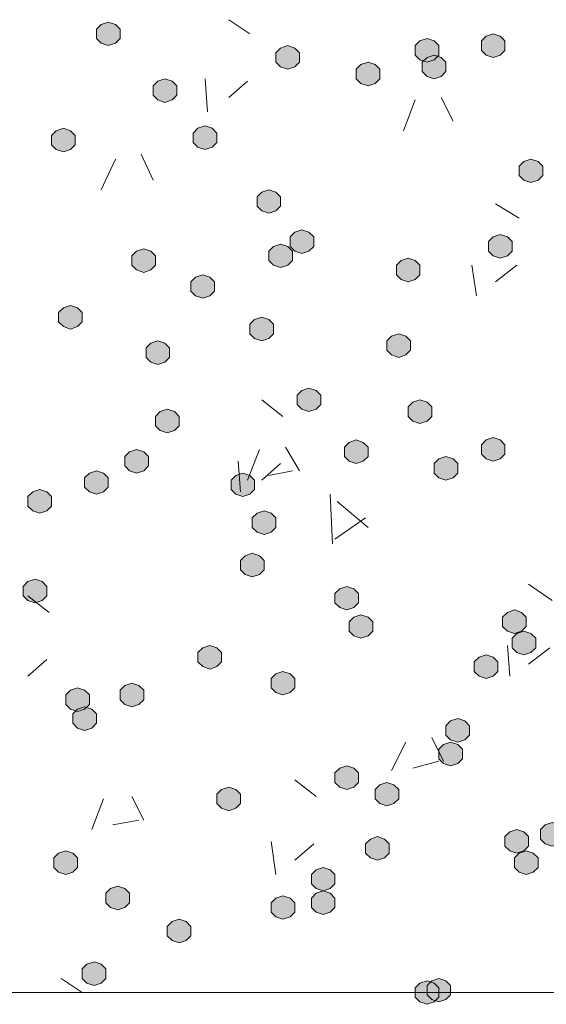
# Model space of a CAD drawing. Header units: millimetres. Extents: x 1527433 to 14789979, y -245576 to 11310.
# Tile 31 of 135: x 1947173 to 1947645, y -64466 to -63583. Entities that reach past the tile are written whole.
import ezdxf

# ---------------------------------------------------------------- set-up
doc = ezdxf.new("R2010")
doc.units = ezdxf.units.MM

msp = doc.modelspace()

# ---------------------------------------------------------------- hatches: boundary and pattern name
h = msp.add_hatch(color=7)
h.dxf.hatch_style = 2
h.paths.add_polyline_path([(1947252.1, -63585.545), (1947245.75, -63587.662), (1947241.517, -63591.895), (1947241.517, -63600.362), (1947245.75, -63604.595), (1947252.1, -63606.712), (1947258.45, -63604.595), (1947262.683, -63600.362), (1947262.683, -63591.895), (1947258.45, -63587.662)])
h = msp.add_hatch(color=7)
h.dxf.hatch_style = 2
h.paths.add_polyline_path([(1947537.85, -63600.362), (1947531.5, -63602.479), (1947527.267, -63606.712), (1947527.267, -63615.179), (1947531.5, -63619.412), (1947537.85, -63621.529), (1947544.2, -63619.412), (1947548.433, -63615.179), (1947548.433, -63606.712), (1947544.2, -63602.479)])
h = msp.add_hatch(color=7)
h.dxf.hatch_style = 2
h.paths.add_polyline_path([(1947597.117, -63596.129), (1947590.767, -63598.245), (1947586.533, -63602.479), (1947586.533, -63610.945), (1947590.767, -63615.179), (1947597.117, -63617.295), (1947603.467, -63615.179), (1947607.7, -63610.945), (1947607.7, -63602.479), (1947603.467, -63598.245)])
h = msp.add_hatch(color=7)
h.dxf.hatch_style = 2
h.paths.add_polyline_path([(1947412.967, -63606.712), (1947406.617, -63608.829), (1947402.383, -63613.062), (1947402.383, -63621.529), (1947406.617, -63625.762), (1947412.967, -63627.879), (1947419.317, -63625.762), (1947423.55, -63621.529), (1947423.55, -63613.062), (1947419.317, -63608.829)])
h = msp.add_hatch(color=7)
h.dxf.hatch_style = 2
h.paths.add_polyline_path([(1947544.2, -63615.179), (1947537.85, -63617.295), (1947533.617, -63621.529), (1947533.617, -63629.995), (1947537.85, -63634.229), (1947544.2, -63636.345), (1947550.55, -63634.229), (1947554.783, -63629.995), (1947554.783, -63621.529), (1947550.55, -63617.295)])
h = msp.add_hatch(color=7)
h.dxf.hatch_style = 2
h.paths.add_polyline_path([(1947484.933, -63621.529), (1947478.583, -63623.645), (1947474.35, -63627.879), (1947474.35, -63636.345), (1947478.583, -63640.579), (1947484.933, -63642.695), (1947491.283, -63640.579), (1947495.517, -63636.345), (1947495.517, -63627.879), (1947491.283, -63623.645)])
h = msp.add_hatch(color=7)
h.dxf.hatch_style = 2
h.paths.add_polyline_path([(1947302.9, -63636.345), (1947296.55, -63638.462), (1947292.317, -63642.695), (1947292.317, -63651.162), (1947296.55, -63655.395), (1947302.9, -63657.512), (1947309.25, -63655.395), (1947313.483, -63651.162), (1947313.483, -63642.695), (1947309.25, -63638.462)])
h = msp.add_hatch(color=7)
h.dxf.hatch_style = 2
h.paths.add_polyline_path([(1947211.883, -63680.795), (1947205.533, -63682.912), (1947201.3, -63687.145), (1947201.3, -63695.612), (1947205.533, -63699.845), (1947211.883, -63701.962), (1947218.233, -63699.845), (1947222.467, -63695.612), (1947222.467, -63687.145), (1947218.233, -63682.912)])
h = msp.add_hatch(color=7)
h.dxf.hatch_style = 2
h.paths.add_polyline_path([(1947338.883, -63678.679), (1947332.533, -63680.795), (1947328.3, -63685.029), (1947328.3, -63693.495), (1947332.533, -63697.729), (1947338.883, -63699.845), (1947345.233, -63697.729), (1947349.467, -63693.495), (1947349.467, -63685.029), (1947345.233, -63680.795)])
h = msp.add_hatch(color=7)
h.dxf.hatch_style = 2
h.paths.add_polyline_path([(1947630.983, -63708.312), (1947624.633, -63710.429), (1947620.4, -63714.662), (1947620.4, -63723.129), (1947624.633, -63727.362), (1947630.983, -63729.479), (1947637.333, -63727.362), (1947641.567, -63723.129), (1947641.567, -63714.662), (1947637.333, -63710.429)])
h = msp.add_hatch(color=7)
h.dxf.hatch_style = 2
h.paths.add_polyline_path([(1947396.033, -63735.829), (1947389.683, -63737.945), (1947385.45, -63742.179), (1947385.45, -63750.645), (1947389.683, -63754.879), (1947396.033, -63756.995), (1947402.383, -63754.879), (1947406.617, -63750.645), (1947406.617, -63742.179), (1947402.383, -63737.945)])
h = msp.add_hatch(color=7)
h.dxf.hatch_style = 2
h.paths.add_polyline_path([(1947425.667, -63771.812), (1947419.317, -63773.929), (1947415.083, -63778.162), (1947415.083, -63786.629), (1947419.317, -63790.862), (1947425.667, -63792.979), (1947432.017, -63790.862), (1947436.25, -63786.629), (1947436.25, -63778.162), (1947432.017, -63773.929)])
h = msp.add_hatch(color=7)
h.dxf.hatch_style = 2
h.paths.add_polyline_path([(1947603.467, -63776.045), (1947597.117, -63778.162), (1947592.883, -63782.395), (1947592.883, -63790.862), (1947597.117, -63795.095), (1947603.467, -63797.212), (1947609.817, -63795.095), (1947614.05, -63790.862), (1947614.05, -63782.395), (1947609.817, -63778.162)])
h = msp.add_hatch(color=7)
h.dxf.hatch_style = 2
h.paths.add_polyline_path([(1947283.85, -63788.745), (1947277.5, -63790.862), (1947273.267, -63795.095), (1947273.267, -63803.562), (1947277.5, -63807.795), (1947283.85, -63809.912), (1947290.2, -63807.795), (1947294.433, -63803.562), (1947294.433, -63795.095), (1947290.2, -63790.862)])
h = msp.add_hatch(color=7)
h.dxf.hatch_style = 2
h.paths.add_polyline_path([(1947406.617, -63784.512), (1947400.267, -63786.629), (1947396.033, -63790.862), (1947396.033, -63799.329), (1947400.267, -63803.562), (1947406.617, -63805.679), (1947412.967, -63803.562), (1947417.2, -63799.329), (1947417.2, -63790.862), (1947412.967, -63786.629)])
h = msp.add_hatch(color=7)
h.dxf.hatch_style = 2
h.paths.add_polyline_path([(1947520.917, -63797.212), (1947514.567, -63799.329), (1947510.333, -63803.562), (1947510.333, -63812.029), (1947514.567, -63816.262), (1947520.917, -63818.379), (1947527.267, -63816.262), (1947531.5, -63812.029), (1947531.5, -63803.562), (1947527.267, -63799.329)])
h = msp.add_hatch(color=7)
h.dxf.hatch_style = 2
h.paths.add_polyline_path([(1947336.767, -63812.029), (1947330.417, -63814.145), (1947326.183, -63818.379), (1947326.183, -63826.845), (1947330.417, -63831.079), (1947336.767, -63833.195), (1947343.117, -63831.079), (1947347.35, -63826.845), (1947347.35, -63818.379), (1947343.117, -63814.145)])
h = msp.add_hatch(color=7)
h.dxf.hatch_style = 2
h.paths.add_polyline_path([(1947218.233, -63839.545), (1947211.883, -63841.662), (1947207.65, -63845.895), (1947207.65, -63854.362), (1947211.883, -63858.595), (1947218.233, -63860.712), (1947224.583, -63858.595), (1947228.817, -63854.362), (1947228.817, -63845.895), (1947224.583, -63841.662)])
h = msp.add_hatch(color=7)
h.dxf.hatch_style = 2
h.paths.add_polyline_path([(1947389.683, -63850.129), (1947383.333, -63852.245), (1947379.1, -63856.479), (1947379.1, -63864.945), (1947383.333, -63869.179), (1947389.683, -63871.295), (1947396.033, -63869.179), (1947400.267, -63864.945), (1947400.267, -63856.479), (1947396.033, -63852.245)])
h = msp.add_hatch(color=7)
h.dxf.hatch_style = 2
h.paths.add_polyline_path([(1947512.45, -63864.945), (1947506.1, -63867.062), (1947501.867, -63871.295), (1947501.867, -63879.762), (1947506.1, -63883.995), (1947512.45, -63886.112), (1947518.8, -63883.995), (1947523.033, -63879.762), (1947523.033, -63871.295), (1947518.8, -63867.062)])
h = msp.add_hatch(color=7)
h.dxf.hatch_style = 2
h.paths.add_polyline_path([(1947296.55, -63871.295), (1947290.2, -63873.412), (1947285.967, -63877.645), (1947285.967, -63886.112), (1947290.2, -63890.345), (1947296.55, -63892.462), (1947302.9, -63890.345), (1947307.133, -63886.112), (1947307.133, -63877.645), (1947302.9, -63873.412)])
h = msp.add_hatch(color=7)
h.dxf.hatch_style = 2
h.paths.add_polyline_path([(1947432.017, -63913.629), (1947425.667, -63915.745), (1947421.433, -63919.979), (1947421.433, -63928.445), (1947425.667, -63932.679), (1947432.017, -63934.795), (1947438.367, -63932.679), (1947442.6, -63928.445), (1947442.6, -63919.979), (1947438.367, -63915.745)])
h = msp.add_hatch(color=7)
h.dxf.hatch_style = 2
h.paths.add_polyline_path([(1947531.5, -63924.212), (1947525.15, -63926.329), (1947520.917, -63930.562), (1947520.917, -63939.029), (1947525.15, -63943.262), (1947531.5, -63945.379), (1947537.85, -63943.262), (1947542.083, -63939.029), (1947542.083, -63930.562), (1947537.85, -63926.329)])
h = msp.add_hatch(color=7)
h.dxf.hatch_style = 2
h.paths.add_polyline_path([(1947305.017, -63932.679), (1947298.667, -63934.795), (1947294.433, -63939.029), (1947294.433, -63947.495), (1947298.667, -63951.729), (1947305.017, -63953.845), (1947311.367, -63951.729), (1947315.6, -63947.495), (1947315.6, -63939.029), (1947311.367, -63934.795)])
h = msp.add_hatch(color=7)
h.dxf.hatch_style = 2
h.paths.add_polyline_path([(1947474.35, -63960.195), (1947468, -63962.312), (1947463.767, -63966.545), (1947463.767, -63975.012), (1947468, -63979.245), (1947474.35, -63981.362), (1947480.7, -63979.245), (1947484.933, -63975.012), (1947484.933, -63966.545), (1947480.7, -63962.312)])
h = msp.add_hatch(color=7)
h.dxf.hatch_style = 2
h.paths.add_polyline_path([(1947597.117, -63958.079), (1947590.767, -63960.195), (1947586.533, -63964.429), (1947586.533, -63972.895), (1947590.767, -63977.129), (1947597.117, -63979.245), (1947603.467, -63977.129), (1947607.7, -63972.895), (1947607.7, -63964.429), (1947603.467, -63960.195)])
h = msp.add_hatch(color=7)
h.dxf.hatch_style = 2
h.paths.add_polyline_path([(1947277.5, -63968.662), (1947271.15, -63970.779), (1947266.917, -63975.012), (1947266.917, -63983.479), (1947271.15, -63987.712), (1947277.5, -63989.829), (1947283.85, -63987.712), (1947288.083, -63983.479), (1947288.083, -63975.012), (1947283.85, -63970.779)])
h = msp.add_hatch(color=7)
h.dxf.hatch_style = 2
h.paths.add_polyline_path([(1947554.783, -63975.012), (1947548.433, -63977.129), (1947544.2, -63981.362), (1947544.2, -63989.829), (1947548.433, -63994.062), (1947554.783, -63996.179), (1947561.133, -63994.062), (1947565.367, -63989.829), (1947565.367, -63981.362), (1947561.133, -63977.129)])
h = msp.add_hatch(color=7)
h.dxf.hatch_style = 2
h.paths.add_polyline_path([(1947241.517, -63987.712), (1947235.167, -63989.829), (1947230.933, -63994.062), (1947230.933, -64002.529), (1947235.167, -64006.762), (1947241.517, -64008.879), (1947247.867, -64006.762), (1947252.1, -64002.529), (1947252.1, -63994.062), (1947247.867, -63989.829)])
h = msp.add_hatch(color=7)
h.dxf.hatch_style = 2
h.paths.add_polyline_path([(1947372.75, -63989.829), (1947366.4, -63991.945), (1947362.167, -63996.179), (1947362.167, -64004.645), (1947366.4, -64008.879), (1947372.75, -64010.995), (1947379.1, -64008.879), (1947383.333, -64004.645), (1947383.333, -63996.179), (1947379.1, -63991.945)])
h = msp.add_hatch(color=7)
h.dxf.hatch_style = 2
h.paths.add_polyline_path([(1947190.717, -64004.645), (1947184.367, -64006.762), (1947180.133, -64010.995), (1947180.133, -64019.462), (1947184.367, -64023.695), (1947190.717, -64025.812), (1947197.067, -64023.695), (1947201.3, -64019.462), (1947201.3, -64010.995), (1947197.067, -64006.762)])
h = msp.add_hatch(color=7)
h.dxf.hatch_style = 2
h.paths.add_polyline_path([(1947391.8, -64023.695), (1947385.45, -64025.812), (1947381.217, -64030.045), (1947381.217, -64038.512), (1947385.45, -64042.745), (1947391.8, -64044.862), (1947398.15, -64042.745), (1947402.383, -64038.512), (1947402.383, -64030.045), (1947398.15, -64025.812)])
h = msp.add_hatch(color=7)
h.dxf.hatch_style = 2
h.paths.add_polyline_path([(1947381.217, -64061.795), (1947374.867, -64063.912), (1947370.633, -64068.145), (1947370.633, -64076.612), (1947374.867, -64080.845), (1947381.217, -64082.962), (1947387.567, -64080.845), (1947391.8, -64076.612), (1947391.8, -64068.145), (1947387.567, -64063.912)])
h = msp.add_hatch(color=7)
h.dxf.hatch_style = 2
h.paths.add_polyline_path([(1947186.483, -64085.079), (1947180.133, -64087.195), (1947175.9, -64091.429), (1947175.9, -64099.895), (1947180.133, -64104.129), (1947186.483, -64106.245), (1947192.833, -64104.129), (1947197.067, -64099.895), (1947197.067, -64091.429), (1947192.833, -64087.195)])
h = msp.add_hatch(color=7)
h.dxf.hatch_style = 2
h.paths.add_polyline_path([(1947465.883, -64091.429), (1947459.533, -64093.545), (1947455.3, -64097.779), (1947455.3, -64106.245), (1947459.533, -64110.479), (1947465.883, -64112.595), (1947472.233, -64110.479), (1947476.467, -64106.245), (1947476.467, -64097.779), (1947472.233, -64093.545)])
h = msp.add_hatch(color=7)
h.dxf.hatch_style = 2
h.paths.add_polyline_path([(1947616.167, -64112.595), (1947609.817, -64114.712), (1947605.583, -64118.945), (1947605.583, -64127.412), (1947609.817, -64131.645), (1947616.167, -64133.762), (1947622.517, -64131.645), (1947626.75, -64127.412), (1947626.75, -64118.945), (1947622.517, -64114.712)])
h = msp.add_hatch(color=7)
h.dxf.hatch_style = 2
h.paths.add_polyline_path([(1947478.583, -64116.829), (1947472.233, -64118.945), (1947468, -64123.179), (1947468, -64131.645), (1947472.233, -64135.879), (1947478.583, -64137.995), (1947484.933, -64135.879), (1947489.167, -64131.645), (1947489.167, -64123.179), (1947484.933, -64118.945)])
h = msp.add_hatch(color=7)
h.dxf.hatch_style = 2
h.paths.add_polyline_path([(1947624.633, -64131.645), (1947618.283, -64133.762), (1947614.05, -64137.995), (1947614.05, -64146.462), (1947618.283, -64150.695), (1947624.633, -64152.812), (1947630.983, -64150.695), (1947635.217, -64146.462), (1947635.217, -64137.995), (1947630.983, -64133.762)])
h = msp.add_hatch(color=7)
h.dxf.hatch_style = 2
h.paths.add_polyline_path([(1947343.117, -64144.345), (1947336.767, -64146.462), (1947332.533, -64150.695), (1947332.533, -64159.162), (1947336.767, -64163.395), (1947343.117, -64165.512), (1947349.467, -64163.395), (1947353.7, -64159.162), (1947353.7, -64150.695), (1947349.467, -64146.462)])
h = msp.add_hatch(color=7)
h.dxf.hatch_style = 2
h.paths.add_polyline_path([(1947590.767, -64152.812), (1947584.417, -64154.929), (1947580.183, -64159.162), (1947580.183, -64167.629), (1947584.417, -64171.862), (1947590.767, -64173.979), (1947597.117, -64171.862), (1947601.35, -64167.629), (1947601.35, -64159.162), (1947597.117, -64154.929)])
h = msp.add_hatch(color=7)
h.dxf.hatch_style = 2
h.paths.add_polyline_path([(1947408.733, -64167.629), (1947402.383, -64169.745), (1947398.15, -64173.979), (1947398.15, -64182.445), (1947402.383, -64186.679), (1947408.733, -64188.795), (1947415.083, -64186.679), (1947419.317, -64182.445), (1947419.317, -64173.979), (1947415.083, -64169.745)])
h = msp.add_hatch(color=7)
h.dxf.hatch_style = 2
h.paths.add_polyline_path([(1947224.583, -64182.445), (1947218.233, -64184.562), (1947214, -64188.795), (1947214, -64197.262), (1947218.233, -64201.495), (1947224.583, -64203.612), (1947230.933, -64201.495), (1947235.167, -64197.262), (1947235.167, -64188.795), (1947230.933, -64184.562)])
h = msp.add_hatch(color=7)
h.dxf.hatch_style = 2
h.paths.add_polyline_path([(1947273.267, -64178.212), (1947266.917, -64180.329), (1947262.683, -64184.562), (1947262.683, -64193.029), (1947266.917, -64197.262), (1947273.267, -64199.379), (1947279.617, -64197.262), (1947283.85, -64193.029), (1947283.85, -64184.562), (1947279.617, -64180.329)])
h = msp.add_hatch(color=7)
h.dxf.hatch_style = 2
h.paths.add_polyline_path([(1947230.933, -64199.379), (1947224.583, -64201.495), (1947220.35, -64205.729), (1947220.35, -64214.195), (1947224.583, -64218.429), (1947230.933, -64220.545), (1947237.283, -64218.429), (1947241.517, -64214.195), (1947241.517, -64205.729), (1947237.283, -64201.495)])
h = msp.add_hatch(color=7)
h.dxf.hatch_style = 2
h.paths.add_polyline_path([(1947565.367, -64209.962), (1947559.017, -64212.079), (1947554.783, -64216.312), (1947554.783, -64224.779), (1947559.017, -64229.012), (1947565.367, -64231.129), (1947571.717, -64229.012), (1947575.95, -64224.779), (1947575.95, -64216.312), (1947571.717, -64212.079)])
h = msp.add_hatch(color=7)
h.dxf.hatch_style = 2
h.paths.add_polyline_path([(1947559.017, -64231.129), (1947552.667, -64233.245), (1947548.433, -64237.479), (1947548.433, -64245.945), (1947552.667, -64250.179), (1947559.017, -64252.295), (1947565.367, -64250.179), (1947569.6, -64245.945), (1947569.6, -64237.479), (1947565.367, -64233.245)])
h = msp.add_hatch(color=7)
h.dxf.hatch_style = 2
h.paths.add_polyline_path([(1947465.883, -64252.295), (1947459.533, -64254.412), (1947455.3, -64258.645), (1947455.3, -64267.112), (1947459.533, -64271.345), (1947465.883, -64273.462), (1947472.233, -64271.345), (1947476.467, -64267.112), (1947476.467, -64258.645), (1947472.233, -64254.412)])
h = msp.add_hatch(color=7)
h.dxf.hatch_style = 2
h.paths.add_polyline_path([(1947360.05, -64271.345), (1947353.7, -64273.462), (1947349.467, -64277.695), (1947349.467, -64286.162), (1947353.7, -64290.395), (1947360.05, -64292.512), (1947366.4, -64290.395), (1947370.633, -64286.162), (1947370.633, -64277.695), (1947366.4, -64273.462)])
h = msp.add_hatch(color=7)
h.dxf.hatch_style = 2
h.paths.add_polyline_path([(1947501.867, -64267.112), (1947495.517, -64269.229), (1947491.283, -64273.462), (1947491.283, -64281.929), (1947495.517, -64286.162), (1947501.867, -64288.279), (1947508.217, -64286.162), (1947512.45, -64281.929), (1947512.45, -64273.462), (1947508.217, -64269.229)])
h = msp.add_hatch(color=7)
h.dxf.hatch_style = 2
h.paths.add_polyline_path([(1947618.283, -64309.445), (1947611.933, -64311.562), (1947607.7, -64315.795), (1947607.7, -64324.262), (1947611.933, -64328.495), (1947618.283, -64330.612), (1947624.633, -64328.495), (1947628.867, -64324.262), (1947628.867, -64315.795), (1947624.633, -64311.562)])
h = msp.add_hatch(color=7)
h.dxf.hatch_style = 2
h.paths.add_polyline_path([(1947650.033, -64303.095), (1947643.683, -64305.212), (1947639.45, -64309.445), (1947639.45, -64317.912), (1947643.683, -64322.145), (1947650.033, -64324.262), (1947656.383, -64322.145), (1947660.617, -64317.912), (1947660.617, -64309.445), (1947656.383, -64305.212)])
h = msp.add_hatch(color=7)
h.dxf.hatch_style = 2
h.paths.add_polyline_path([(1947493.4, -64315.795), (1947487.05, -64317.912), (1947482.817, -64322.145), (1947482.817, -64330.612), (1947487.05, -64334.845), (1947493.4, -64336.962), (1947499.75, -64334.845), (1947503.983, -64330.612), (1947503.983, -64322.145), (1947499.75, -64317.912)])
h = msp.add_hatch(color=7)
h.dxf.hatch_style = 2
h.paths.add_polyline_path([(1947214, -64328.495), (1947207.65, -64330.612), (1947203.417, -64334.845), (1947203.417, -64343.312), (1947207.65, -64347.545), (1947214, -64349.662), (1947220.35, -64347.545), (1947224.583, -64343.312), (1947224.583, -64334.845), (1947220.35, -64330.612)])
h = msp.add_hatch(color=7)
h.dxf.hatch_style = 2
h.paths.add_polyline_path([(1947626.75, -64328.495), (1947620.4, -64330.612), (1947616.167, -64334.845), (1947616.167, -64343.312), (1947620.4, -64347.545), (1947626.75, -64349.662), (1947633.1, -64347.545), (1947637.333, -64343.312), (1947637.333, -64334.845), (1947633.1, -64330.612)])
h = msp.add_hatch(color=7)
h.dxf.hatch_style = 2
h.paths.add_polyline_path([(1947444.717, -64343.312), (1947438.367, -64345.429), (1947434.133, -64349.662), (1947434.133, -64358.129), (1947438.367, -64362.362), (1947444.717, -64364.479), (1947451.067, -64362.362), (1947455.3, -64358.129), (1947455.3, -64349.662), (1947451.067, -64345.429)])
h = msp.add_hatch(color=7)
h.dxf.hatch_style = 2
h.paths.add_polyline_path([(1947260.567, -64360.245), (1947254.217, -64362.362), (1947249.983, -64366.595), (1947249.983, -64375.062), (1947254.217, -64379.295), (1947260.567, -64381.412), (1947266.917, -64379.295), (1947271.15, -64375.062), (1947271.15, -64366.595), (1947266.917, -64362.362)])
h = msp.add_hatch(color=7)
h.dxf.hatch_style = 2
h.paths.add_polyline_path([(1947408.733, -64368.712), (1947402.383, -64370.829), (1947398.15, -64375.062), (1947398.15, -64383.529), (1947402.383, -64387.762), (1947408.733, -64389.879), (1947415.083, -64387.762), (1947419.317, -64383.529), (1947419.317, -64375.062), (1947415.083, -64370.829)])
h = msp.add_hatch(color=7)
h.dxf.hatch_style = 2
h.paths.add_polyline_path([(1947444.717, -64364.479), (1947438.367, -64366.595), (1947434.133, -64370.829), (1947434.133, -64379.295), (1947438.367, -64383.529), (1947444.717, -64385.645), (1947451.067, -64383.529), (1947455.3, -64379.295), (1947455.3, -64370.829), (1947451.067, -64366.595)])
h = msp.add_hatch(color=7)
h.dxf.hatch_style = 2
h.paths.add_polyline_path([(1947315.6, -64389.879), (1947309.25, -64391.995), (1947305.017, -64396.229), (1947305.017, -64404.695), (1947309.25, -64408.929), (1947315.6, -64411.045), (1947321.95, -64408.929), (1947326.183, -64404.695), (1947326.183, -64396.229), (1947321.95, -64391.995)])
h = msp.add_hatch(color=7)
h.dxf.hatch_style = 2
h.paths.add_polyline_path([(1947239.4, -64427.979), (1947233.05, -64430.095), (1947228.817, -64434.329), (1947228.817, -64442.795), (1947233.05, -64447.029), (1947239.4, -64449.145), (1947245.75, -64447.029), (1947249.983, -64442.795), (1947249.983, -64434.329), (1947245.75, -64430.095)])
h = msp.add_hatch(color=7)
h.dxf.hatch_style = 2
h.paths.add_polyline_path([(1947537.85, -64444.912), (1947531.5, -64447.029), (1947527.267, -64451.262), (1947527.267, -64459.729), (1947531.5, -64463.962), (1947537.85, -64466.079), (1947544.2, -64463.962), (1947548.433, -64459.729), (1947548.433, -64451.262), (1947544.2, -64447.029)])
h = msp.add_hatch(color=7)
h.dxf.hatch_style = 2
h.paths.add_polyline_path([(1947548.433, -64442.795), (1947542.083, -64444.912), (1947537.85, -64449.145), (1947537.85, -64457.612), (1947542.083, -64461.845), (1947548.433, -64463.962), (1947554.783, -64461.845), (1947559.017, -64457.612), (1947559.017, -64449.145), (1947554.783, -64444.912)])

# ---------------------------------------------------------------- linework, layer by layer
at = {"color": 7, "lineweight": 0}
for points in [[(1947252.1, -63585.545), (1947245.75, -63587.662), (1947241.517, -63591.895), (1947241.517, -63600.362), (1947245.75, -63604.595), (1947252.1, -63606.712), (1947258.45, -63604.595), (1947262.683, -63600.362), (1947262.683, -63591.895), (1947258.45, -63587.662)], [(1947537.85, -63600.362), (1947531.5, -63602.479), (1947527.267, -63606.712), (1947527.267, -63615.179), (1947531.5, -63619.412), (1947537.85, -63621.529), (1947544.2, -63619.412), (1947548.433, -63615.179), (1947548.433, -63606.712), (1947544.2, -63602.479)], [(1947597.117, -63596.129), (1947590.767, -63598.245), (1947586.533, -63602.479), (1947586.533, -63610.945), (1947590.767, -63615.179), (1947597.117, -63617.295), (1947603.467, -63615.179), (1947607.7, -63610.945), (1947607.7, -63602.479), (1947603.467, -63598.245)], [(1947412.967, -63606.712), (1947406.617, -63608.829), (1947402.383, -63613.062), (1947402.383, -63621.529), (1947406.617, -63625.762), (1947412.967, -63627.879), (1947419.317, -63625.762), (1947423.55, -63621.529), (1947423.55, -63613.062), (1947419.317, -63608.829)], [(1947544.2, -63615.179), (1947537.85, -63617.295), (1947533.617, -63621.529), (1947533.617, -63629.995), (1947537.85, -63634.229), (1947544.2, -63636.345), (1947550.55, -63634.229), (1947554.783, -63629.995), (1947554.783, -63621.529), (1947550.55, -63617.295)], [(1947484.933, -63621.529), (1947478.583, -63623.645), (1947474.35, -63627.879), (1947474.35, -63636.345), (1947478.583, -63640.579), (1947484.933, -63642.695), (1947491.283, -63640.579), (1947495.517, -63636.345), (1947495.517, -63627.879), (1947491.283, -63623.645)], [(1947302.9, -63636.345), (1947296.55, -63638.462), (1947292.317, -63642.695), (1947292.317, -63651.162), (1947296.55, -63655.395), (1947302.9, -63657.512), (1947309.25, -63655.395), (1947313.483, -63651.162), (1947313.483, -63642.695), (1947309.25, -63638.462)], [(1947211.883, -63680.795), (1947205.533, -63682.912), (1947201.3, -63687.145), (1947201.3, -63695.612), (1947205.533, -63699.845), (1947211.883, -63701.962), (1947218.233, -63699.845), (1947222.467, -63695.612), (1947222.467, -63687.145), (1947218.233, -63682.912)], [(1947338.883, -63678.679), (1947332.533, -63680.795), (1947328.3, -63685.029), (1947328.3, -63693.495), (1947332.533, -63697.729), (1947338.883, -63699.845), (1947345.233, -63697.729), (1947349.467, -63693.495), (1947349.467, -63685.029), (1947345.233, -63680.795)], [(1947630.983, -63708.312), (1947624.633, -63710.429), (1947620.4, -63714.662), (1947620.4, -63723.129), (1947624.633, -63727.362), (1947630.983, -63729.479), (1947637.333, -63727.362), (1947641.567, -63723.129), (1947641.567, -63714.662), (1947637.333, -63710.429)], [(1947396.033, -63735.829), (1947389.683, -63737.945), (1947385.45, -63742.179), (1947385.45, -63750.645), (1947389.683, -63754.879), (1947396.033, -63756.995), (1947402.383, -63754.879), (1947406.617, -63750.645), (1947406.617, -63742.179), (1947402.383, -63737.945)], [(1947425.667, -63771.812), (1947419.317, -63773.929), (1947415.083, -63778.162), (1947415.083, -63786.629), (1947419.317, -63790.862), (1947425.667, -63792.979), (1947432.017, -63790.862), (1947436.25, -63786.629), (1947436.25, -63778.162), (1947432.017, -63773.929)], [(1947603.467, -63776.045), (1947597.117, -63778.162), (1947592.883, -63782.395), (1947592.883, -63790.862), (1947597.117, -63795.095), (1947603.467, -63797.212), (1947609.817, -63795.095), (1947614.05, -63790.862), (1947614.05, -63782.395), (1947609.817, -63778.162)], [(1947283.85, -63788.745), (1947277.5, -63790.862), (1947273.267, -63795.095), (1947273.267, -63803.562), (1947277.5, -63807.795), (1947283.85, -63809.912), (1947290.2, -63807.795), (1947294.433, -63803.562), (1947294.433, -63795.095), (1947290.2, -63790.862)], [(1947406.617, -63784.512), (1947400.267, -63786.629), (1947396.033, -63790.862), (1947396.033, -63799.329), (1947400.267, -63803.562), (1947406.617, -63805.679), (1947412.967, -63803.562), (1947417.2, -63799.329), (1947417.2, -63790.862), (1947412.967, -63786.629)], [(1947520.917, -63797.212), (1947514.567, -63799.329), (1947510.333, -63803.562), (1947510.333, -63812.029), (1947514.567, -63816.262), (1947520.917, -63818.379), (1947527.267, -63816.262), (1947531.5, -63812.029), (1947531.5, -63803.562), (1947527.267, -63799.329)], [(1947336.767, -63812.029), (1947330.417, -63814.145), (1947326.183, -63818.379), (1947326.183, -63826.845), (1947330.417, -63831.079), (1947336.767, -63833.195), (1947343.117, -63831.079), (1947347.35, -63826.845), (1947347.35, -63818.379), (1947343.117, -63814.145)], [(1947218.233, -63839.545), (1947211.883, -63841.662), (1947207.65, -63845.895), (1947207.65, -63854.362), (1947211.883, -63858.595), (1947218.233, -63860.712), (1947224.583, -63858.595), (1947228.817, -63854.362), (1947228.817, -63845.895), (1947224.583, -63841.662)], [(1947389.683, -63850.129), (1947383.333, -63852.245), (1947379.1, -63856.479), (1947379.1, -63864.945), (1947383.333, -63869.179), (1947389.683, -63871.295), (1947396.033, -63869.179), (1947400.267, -63864.945), (1947400.267, -63856.479), (1947396.033, -63852.245)], [(1947512.45, -63864.945), (1947506.1, -63867.062), (1947501.867, -63871.295), (1947501.867, -63879.762), (1947506.1, -63883.995), (1947512.45, -63886.112), (1947518.8, -63883.995), (1947523.033, -63879.762), (1947523.033, -63871.295), (1947518.8, -63867.062)], [(1947296.55, -63871.295), (1947290.2, -63873.412), (1947285.967, -63877.645), (1947285.967, -63886.112), (1947290.2, -63890.345), (1947296.55, -63892.462), (1947302.9, -63890.345), (1947307.133, -63886.112), (1947307.133, -63877.645), (1947302.9, -63873.412)], [(1947432.017, -63913.629), (1947425.667, -63915.745), (1947421.433, -63919.979), (1947421.433, -63928.445), (1947425.667, -63932.679), (1947432.017, -63934.795), (1947438.367, -63932.679), (1947442.6, -63928.445), (1947442.6, -63919.979), (1947438.367, -63915.745)], [(1947531.5, -63924.212), (1947525.15, -63926.329), (1947520.917, -63930.562), (1947520.917, -63939.029), (1947525.15, -63943.262), (1947531.5, -63945.379), (1947537.85, -63943.262), (1947542.083, -63939.029), (1947542.083, -63930.562), (1947537.85, -63926.329)], [(1947305.017, -63932.679), (1947298.667, -63934.795), (1947294.433, -63939.029), (1947294.433, -63947.495), (1947298.667, -63951.729), (1947305.017, -63953.845), (1947311.367, -63951.729), (1947315.6, -63947.495), (1947315.6, -63939.029), (1947311.367, -63934.795)], [(1947474.35, -63960.195), (1947468, -63962.312), (1947463.767, -63966.545), (1947463.767, -63975.012), (1947468, -63979.245), (1947474.35, -63981.362), (1947480.7, -63979.245), (1947484.933, -63975.012), (1947484.933, -63966.545), (1947480.7, -63962.312)], [(1947597.117, -63958.079), (1947590.767, -63960.195), (1947586.533, -63964.429), (1947586.533, -63972.895), (1947590.767, -63977.129), (1947597.117, -63979.245), (1947603.467, -63977.129), (1947607.7, -63972.895), (1947607.7, -63964.429), (1947603.467, -63960.195)], [(1947277.5, -63968.662), (1947271.15, -63970.779), (1947266.917, -63975.012), (1947266.917, -63983.479), (1947271.15, -63987.712), (1947277.5, -63989.829), (1947283.85, -63987.712), (1947288.083, -63983.479), (1947288.083, -63975.012), (1947283.85, -63970.779)], [(1947554.783, -63975.012), (1947548.433, -63977.129), (1947544.2, -63981.362), (1947544.2, -63989.829), (1947548.433, -63994.062), (1947554.783, -63996.179), (1947561.133, -63994.062), (1947565.367, -63989.829), (1947565.367, -63981.362), (1947561.133, -63977.129)], [(1947241.517, -63987.712), (1947235.167, -63989.829), (1947230.933, -63994.062), (1947230.933, -64002.529), (1947235.167, -64006.762), (1947241.517, -64008.879), (1947247.867, -64006.762), (1947252.1, -64002.529), (1947252.1, -63994.062), (1947247.867, -63989.829)], [(1947372.75, -63989.829), (1947366.4, -63991.945), (1947362.167, -63996.179), (1947362.167, -64004.645), (1947366.4, -64008.879), (1947372.75, -64010.995), (1947379.1, -64008.879), (1947383.333, -64004.645), (1947383.333, -63996.179), (1947379.1, -63991.945)], [(1947190.717, -64004.645), (1947184.367, -64006.762), (1947180.133, -64010.995), (1947180.133, -64019.462), (1947184.367, -64023.695), (1947190.717, -64025.812), (1947197.067, -64023.695), (1947201.3, -64019.462), (1947201.3, -64010.995), (1947197.067, -64006.762)], [(1947391.8, -64023.695), (1947385.45, -64025.812), (1947381.217, -64030.045), (1947381.217, -64038.512), (1947385.45, -64042.745), (1947391.8, -64044.862), (1947398.15, -64042.745), (1947402.383, -64038.512), (1947402.383, -64030.045), (1947398.15, -64025.812)], [(1947381.217, -64061.795), (1947374.867, -64063.912), (1947370.633, -64068.145), (1947370.633, -64076.612), (1947374.867, -64080.845), (1947381.217, -64082.962), (1947387.567, -64080.845), (1947391.8, -64076.612), (1947391.8, -64068.145), (1947387.567, -64063.912)], [(1947186.483, -64085.079), (1947180.133, -64087.195), (1947175.9, -64091.429), (1947175.9, -64099.895), (1947180.133, -64104.129), (1947186.483, -64106.245), (1947192.833, -64104.129), (1947197.067, -64099.895), (1947197.067, -64091.429), (1947192.833, -64087.195)], [(1947465.883, -64091.429), (1947459.533, -64093.545), (1947455.3, -64097.779), (1947455.3, -64106.245), (1947459.533, -64110.479), (1947465.883, -64112.595), (1947472.233, -64110.479), (1947476.467, -64106.245), (1947476.467, -64097.779), (1947472.233, -64093.545)], [(1947616.167, -64112.595), (1947609.817, -64114.712), (1947605.583, -64118.945), (1947605.583, -64127.412), (1947609.817, -64131.645), (1947616.167, -64133.762), (1947622.517, -64131.645), (1947626.75, -64127.412), (1947626.75, -64118.945), (1947622.517, -64114.712)], [(1947478.583, -64116.829), (1947472.233, -64118.945), (1947468, -64123.179), (1947468, -64131.645), (1947472.233, -64135.879), (1947478.583, -64137.995), (1947484.933, -64135.879), (1947489.167, -64131.645), (1947489.167, -64123.179), (1947484.933, -64118.945)], [(1947624.633, -64131.645), (1947618.283, -64133.762), (1947614.05, -64137.995), (1947614.05, -64146.462), (1947618.283, -64150.695), (1947624.633, -64152.812), (1947630.983, -64150.695), (1947635.217, -64146.462), (1947635.217, -64137.995), (1947630.983, -64133.762)], [(1947343.117, -64144.345), (1947336.767, -64146.462), (1947332.533, -64150.695), (1947332.533, -64159.162), (1947336.767, -64163.395), (1947343.117, -64165.512), (1947349.467, -64163.395), (1947353.7, -64159.162), (1947353.7, -64150.695), (1947349.467, -64146.462)], [(1947590.767, -64152.812), (1947584.417, -64154.929), (1947580.183, -64159.162), (1947580.183, -64167.629), (1947584.417, -64171.862), (1947590.767, -64173.979), (1947597.117, -64171.862), (1947601.35, -64167.629), (1947601.35, -64159.162), (1947597.117, -64154.929)], [(1947408.733, -64167.629), (1947402.383, -64169.745), (1947398.15, -64173.979), (1947398.15, -64182.445), (1947402.383, -64186.679), (1947408.733, -64188.795), (1947415.083, -64186.679), (1947419.317, -64182.445), (1947419.317, -64173.979), (1947415.083, -64169.745)], [(1947224.583, -64182.445), (1947218.233, -64184.562), (1947214, -64188.795), (1947214, -64197.262), (1947218.233, -64201.495), (1947224.583, -64203.612), (1947230.933, -64201.495), (1947235.167, -64197.262), (1947235.167, -64188.795), (1947230.933, -64184.562)], [(1947273.267, -64178.212), (1947266.917, -64180.329), (1947262.683, -64184.562), (1947262.683, -64193.029), (1947266.917, -64197.262), (1947273.267, -64199.379), (1947279.617, -64197.262), (1947283.85, -64193.029), (1947283.85, -64184.562), (1947279.617, -64180.329)], [(1947230.933, -64199.379), (1947224.583, -64201.495), (1947220.35, -64205.729), (1947220.35, -64214.195), (1947224.583, -64218.429), (1947230.933, -64220.545), (1947237.283, -64218.429), (1947241.517, -64214.195), (1947241.517, -64205.729), (1947237.283, -64201.495)], [(1947565.367, -64209.962), (1947559.017, -64212.079), (1947554.783, -64216.312), (1947554.783, -64224.779), (1947559.017, -64229.012), (1947565.367, -64231.129), (1947571.717, -64229.012), (1947575.95, -64224.779), (1947575.95, -64216.312), (1947571.717, -64212.079)], [(1947559.017, -64231.129), (1947552.667, -64233.245), (1947548.433, -64237.479), (1947548.433, -64245.945), (1947552.667, -64250.179), (1947559.017, -64252.295), (1947565.367, -64250.179), (1947569.6, -64245.945), (1947569.6, -64237.479), (1947565.367, -64233.245)], [(1947465.883, -64252.295), (1947459.533, -64254.412), (1947455.3, -64258.645), (1947455.3, -64267.112), (1947459.533, -64271.345), (1947465.883, -64273.462), (1947472.233, -64271.345), (1947476.467, -64267.112), (1947476.467, -64258.645), (1947472.233, -64254.412)], [(1947360.05, -64271.345), (1947353.7, -64273.462), (1947349.467, -64277.695), (1947349.467, -64286.162), (1947353.7, -64290.395), (1947360.05, -64292.512), (1947366.4, -64290.395), (1947370.633, -64286.162), (1947370.633, -64277.695), (1947366.4, -64273.462)], [(1947501.867, -64267.112), (1947495.517, -64269.229), (1947491.283, -64273.462), (1947491.283, -64281.929), (1947495.517, -64286.162), (1947501.867, -64288.279), (1947508.217, -64286.162), (1947512.45, -64281.929), (1947512.45, -64273.462), (1947508.217, -64269.229)], [(1947618.283, -64309.445), (1947611.933, -64311.562), (1947607.7, -64315.795), (1947607.7, -64324.262), (1947611.933, -64328.495), (1947618.283, -64330.612), (1947624.633, -64328.495), (1947628.867, -64324.262), (1947628.867, -64315.795), (1947624.633, -64311.562)], [(1947650.033, -64303.095), (1947643.683, -64305.212), (1947639.45, -64309.445), (1947639.45, -64317.912), (1947643.683, -64322.145), (1947650.033, -64324.262), (1947656.383, -64322.145), (1947660.617, -64317.912), (1947660.617, -64309.445), (1947656.383, -64305.212)], [(1947493.4, -64315.795), (1947487.05, -64317.912), (1947482.817, -64322.145), (1947482.817, -64330.612), (1947487.05, -64334.845), (1947493.4, -64336.962), (1947499.75, -64334.845), (1947503.983, -64330.612), (1947503.983, -64322.145), (1947499.75, -64317.912)], [(1947214, -64328.495), (1947207.65, -64330.612), (1947203.417, -64334.845), (1947203.417, -64343.312), (1947207.65, -64347.545), (1947214, -64349.662), (1947220.35, -64347.545), (1947224.583, -64343.312), (1947224.583, -64334.845), (1947220.35, -64330.612)], [(1947626.75, -64328.495), (1947620.4, -64330.612), (1947616.167, -64334.845), (1947616.167, -64343.312), (1947620.4, -64347.545), (1947626.75, -64349.662), (1947633.1, -64347.545), (1947637.333, -64343.312), (1947637.333, -64334.845), (1947633.1, -64330.612)], [(1947444.717, -64343.312), (1947438.367, -64345.429), (1947434.133, -64349.662), (1947434.133, -64358.129), (1947438.367, -64362.362), (1947444.717, -64364.479), (1947451.067, -64362.362), (1947455.3, -64358.129), (1947455.3, -64349.662), (1947451.067, -64345.429)], [(1947260.567, -64360.245), (1947254.217, -64362.362), (1947249.983, -64366.595), (1947249.983, -64375.062), (1947254.217, -64379.295), (1947260.567, -64381.412), (1947266.917, -64379.295), (1947271.15, -64375.062), (1947271.15, -64366.595), (1947266.917, -64362.362)], [(1947408.733, -64368.712), (1947402.383, -64370.829), (1947398.15, -64375.062), (1947398.15, -64383.529), (1947402.383, -64387.762), (1947408.733, -64389.879), (1947415.083, -64387.762), (1947419.317, -64383.529), (1947419.317, -64375.062), (1947415.083, -64370.829)], [(1947444.717, -64364.479), (1947438.367, -64366.595), (1947434.133, -64370.829), (1947434.133, -64379.295), (1947438.367, -64383.529), (1947444.717, -64385.645), (1947451.067, -64383.529), (1947455.3, -64379.295), (1947455.3, -64370.829), (1947451.067, -64366.595)], [(1947315.6, -64389.879), (1947309.25, -64391.995), (1947305.017, -64396.229), (1947305.017, -64404.695), (1947309.25, -64408.929), (1947315.6, -64411.045), (1947321.95, -64408.929), (1947326.183, -64404.695), (1947326.183, -64396.229), (1947321.95, -64391.995)], [(1947239.4, -64427.979), (1947233.05, -64430.095), (1947228.817, -64434.329), (1947228.817, -64442.795), (1947233.05, -64447.029), (1947239.4, -64449.145), (1947245.75, -64447.029), (1947249.983, -64442.795), (1947249.983, -64434.329), (1947245.75, -64430.095)], [(1947537.85, -64444.912), (1947531.5, -64447.029), (1947527.267, -64451.262), (1947527.267, -64459.729), (1947531.5, -64463.962), (1947537.85, -64466.079), (1947544.2, -64463.962), (1947548.433, -64459.729), (1947548.433, -64451.262), (1947544.2, -64447.029)], [(1947548.433, -64442.795), (1947542.083, -64444.912), (1947537.85, -64449.145), (1947537.85, -64457.612), (1947542.083, -64461.845), (1947548.433, -64463.962), (1947554.783, -64461.845), (1947559.017, -64457.612), (1947559.017, -64449.145), (1947554.783, -64444.912)]]:
    msp.add_lwpolyline(points, close=True, dxfattribs=at)
for points in [[(1947379.1, -63596.129), (1947360.05, -63583.429)], [(1947341, -63665.979), (1947338.883, -63636.345)], [(1947360.05, -63653.279), (1947376.983, -63638.462)], [(1947516.683, -63682.912), (1947527.267, -63655.395)], [(1947561.133, -63674.445), (1947550.55, -63653.279)], [(1947245.75, -63735.829), (1947258.45, -63708.312)], [(1947292.317, -63727.362), (1947281.733, -63704.079)], [(1947620.4, -63761.229), (1947599.233, -63748.529)], [(1947582.3, -63831.079), (1947578.067, -63803.562)], [(1947599.233, -63818.379), (1947618.283, -63803.562)], [(1947408.733, -63939.029), (1947389.683, -63924.212)], [(1947376.983, -63996.179), (1947387.567, -63968.662)], [(1947423.55, -63987.712), (1947410.85, -63966.545)], [(1947370.633, -64006.762), (1947368.517, -63979.245)], [(1947389.683, -63996.179), (1947406.617, -63981.362)], [(1947396.033, -63991.945), (1947417.2, -63987.712)], [(1947453.183, -64053.329), (1947451.067, -64008.879)], [(1947484.933, -64038.512), (1947457.417, -64015.229)], [(1947455.3, -64049.095), (1947482.817, -64030.045)], [(1947650.033, -64104.129), (1947628.867, -64089.312)], [(1947199.183, -64114.712), (1947180.133, -64099.895)], [(1947611.933, -64171.862), (1947609.817, -64144.345)], [(1947628.867, -64161.279), (1947647.917, -64146.462)], [(1947180.133, -64171.862), (1947197.067, -64157.045)], [(1947552.667, -64248.062), (1947542.083, -64226.895)], [(1947506.1, -64256.529), (1947518.8, -64231.129)], [(1947525.15, -64254.412), (1947548.433, -64248.062)], [(1947438.367, -64279.812), (1947419.317, -64264.995)], [(1947237.283, -64309.445), (1947247.867, -64281.929)], [(1947283.85, -64300.979), (1947273.267, -64279.812)], [(1947256.333, -64305.212), (1947279.617, -64300.979)], [(1947402.383, -64349.662), (1947398.15, -64320.029)], [(1947419.317, -64336.962), (1947436.25, -64322.145)], [(1947228.817, -64455.495), (1947209.767, -64442.795)], [(1946805.483, -64455.495), (1950702.267, -64455.495)]]:
    msp.add_lwpolyline(points, dxfattribs=at)

doc.saveas('drawing.dxf')
